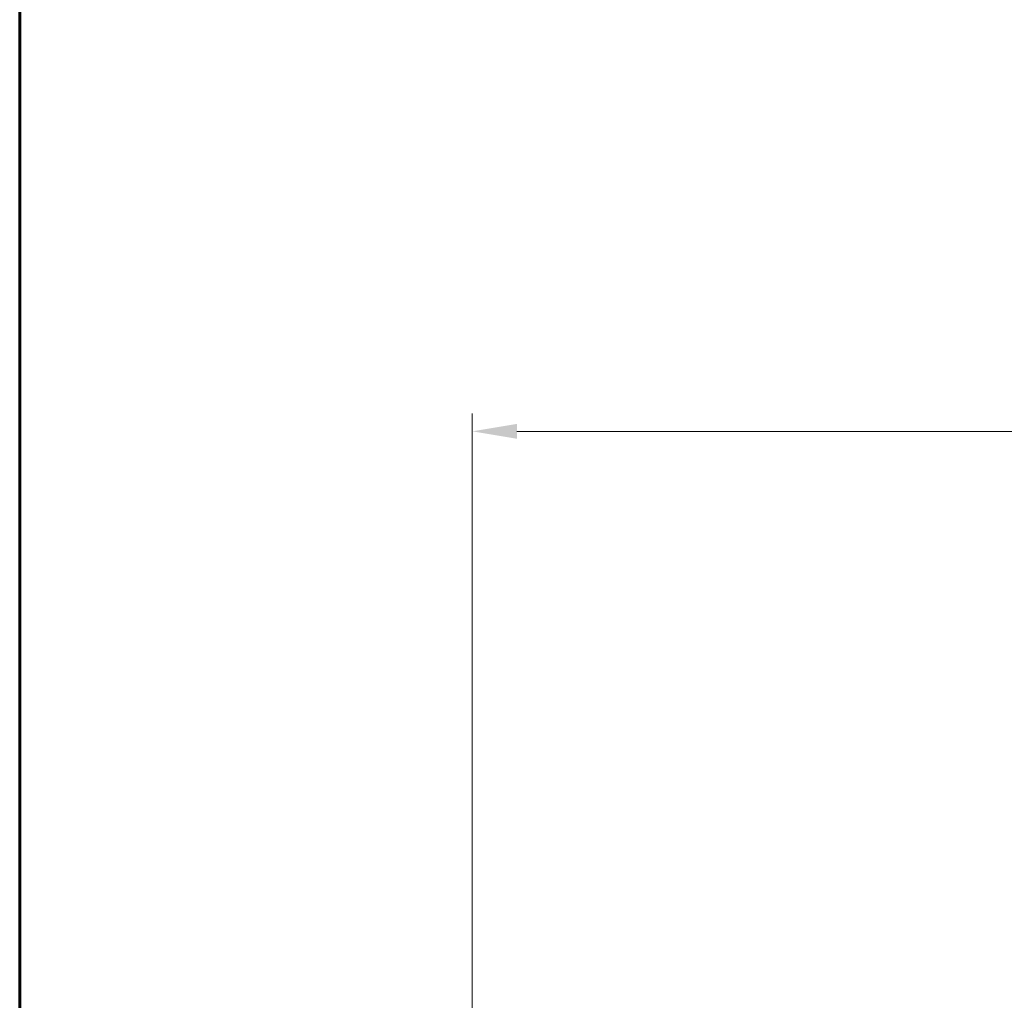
# Model space of a CAD drawing. Header units: inches. Extents: x 0 to 5766, y -2164 to 1330.
# Tile 68 of 210: x 4211 to 4266, y -1192 to -1137. Entities that reach past the tile are written whole.
import ezdxf

# ---------------------------------------------------------------- set-up
doc = ezdxf.new("R2010")
doc.units = ezdxf.units.IN
doc.header["$MEASUREMENT"] = 0
doc.layers.add('AM_5', color=3, linetype='Continuous', lineweight=15)
doc.layers.add('BORDER', color=7, linetype='Continuous')
doc.styles.add('尺寸標註', font='romans.shx', dxfattribs={"bigfont": 'CHINESET.SHX'})
doc.dimstyles.new('CNS1$0', dxfattribs={"dimtxt": 2.5, "dimasz": 2.5, "dimexe": 1, "dimexo": 1, "dimgap": 1.5, "dimtad": 1, "dimtoh": 1, "dimdec": 1, "dimdsep": 46, "dimtxsty": '尺寸標註', "dimcen": 0, "dimclrd": 2, "dimclre": 2, "dimclrt": 1, "dimadec": 0, "dimazin": 2, "dimtp": 0.1, "dimtm": 0.1, "dimtfac": 0.71, "dimtdec": 1, "dimtmove": 0, "dimatfit": 0, "dimfxl": 0, "dimlwd": 13, "dimlwe": 13, "dimarcsym": 0})

# ---------------------------------------------------------------- blocks, each defined once
blk = doc.blocks.new('A4橫')
at = {"layer": 'BORDER', "color": 123, "linetype": 'Continuous', "lineweight": 60, "ltscale": 25.4}
blk.add_line((4731.534, 1453.749), (4731.534, 1170.892), dxfattribs=at)
blk = doc.blocks.new('*D461')
at = {"layer": 'AM_5', "color": 2, "lineweight": 13}
for p, q in [((4236.45, -1230.948), (4236.45, -1158.988)), ((4396.97, -1227.34), (4396.97, -1158.988)), ((4394.47, -1159.988), (4238.95, -1159.988))]:
    blk.add_line(p, q, dxfattribs=at)
at = {"layer": 'AM_5', "color": 2}
for points in [[(4238.95, -1159.571), (4238.95, -1160.405), (4236.45, -1159.988)], [(4394.47, -1159.571), (4394.47, -1160.405), (4396.97, -1159.988)]]:
    blk.add_solid(points, dxfattribs=at)
at = {"layer": 'Defpoints', "color": 0}
for p in [(4236.45, -1159.988), (4396.97, -1228.34), (4236.45, -1231.948)]:
    blk.add_point(p, dxfattribs=at)
at = {"layer": 'AM_5', "color": 1, "insert": (4316.71, -1157.238), "char_height": 2.5, "attachment_point": 5, "style": '尺寸標註'}
blk.add_mtext('160.5', dxfattribs=at)

msp = doc.modelspace()

# ---------------------------------------------------------------- block references
at = {"xscale": 2, "yscale": 2, "zscale": 2}
msp.add_blockref('A4橫', (-5251.97, -3747.857), dxfattribs=at)

# ---------------------------------------------------------------- dimensions: what is measured, and where the dimension line sits
at = {"layer": 'AM_5'}
dim = msp.add_linear_dim(base=(4236.45, -1159.988), p1=(4396.97, -1228.34), p2=(4236.45, -1231.948), dimstyle='CNS1$0', override={"dimfxl": 4, "dimarcsym": 1}, dxfattribs=at)
dim.commit()
dim.dimension.update_dxf_attribs({"geometry": '*D461', "text_midpoint": (4316.71, -1157.238)})

doc.saveas('drawing.dxf')
